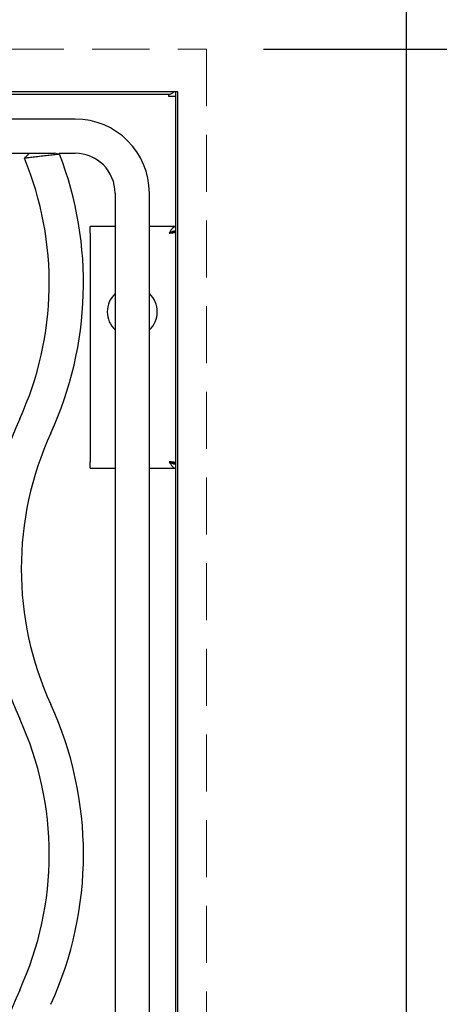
# Model space of a CAD drawing. Header units: inches. Extents: x 38 to 161, y 20 to 119.
# Tile 8 of 27: x 72.64 to 77.05, y 91.7 to 102.04. Entities that reach past the tile are written whole.
import ezdxf

# ---------------------------------------------------------------- set-up
doc = ezdxf.new("R2010")
doc.units = ezdxf.units.IN
doc.header["$LTSCALE"] = 12
doc.header["$MEASUREMENT"] = 0
doc.linetypes.add('HIDDEN', pattern=[0.075, 0.05, -0.025])
doc.layers.add('FORMAT', color=7, linetype='Continuous')
doc.styles.add('SLDTEXTSTYLE0', font='TXT', dxfattribs={"width": 0.75})
doc.dimstyles.new('SLDDIMSTYLE0', dxfattribs={"dimtxt": 1.17, "dimasz": 1.56, "dimexe": 0, "dimexo": 0.0625, "dimgap": 0.2925, "dimtad": 0, "dimtih": 1, "dimtoh": 1, "dimdec": 3, "dimlfac": 0.833333, "dimrnd": 1e-09, "dimzin": 12, "dimdsep": 46, "dimlunit": 5, "dimtxsty": 'SLDTEXTSTYLE0', "dimsah": 1, "dimcen": 0.09, "dimadec": 0, "dimazin": 3, "dimtfac": 1, "dimtdec": 3, "dimtofl": 0, "dimtmove": 0, "dimatfit": 3, "dimfxl": 0, "dimfrac": 2, "dimtolj": 1, "dimtzin": 12, "dimarcsym": 0})

# ---------------------------------------------------------------- blocks, each defined once
blk = doc.blocks.new('_D_6')
at = {"layer": 'FORMAT'}
for p, q in [((75.203, 101.736), (91.431, 101.736)), ((89.931, 101.736), (89.931, 91.432)), ((89.931, 79.236), (89.931, 89.54)), ((75.203, 79.236), (91.431, 79.236))]:
    blk.add_line(p, q, dxfattribs=at)
for points in [[(89.931, 101.736), (89.691, 100.176), (90.171, 100.176)], [(89.931, 79.236), (90.171, 80.796), (89.691, 80.796)]]:
    blk.add_solid(points, dxfattribs=at)
at = {"layer": 'FORMAT', "insert": (89.494, 91.048), "char_height": 1.17, "attachment_point": 1, "style": 'SLDTEXTSTYLE0'}
blk.add_mtext('6', dxfattribs=at)

msp = doc.modelspace()

# ---------------------------------------------------------------- linework, layer by layer
at = {"color": 7, "linetype": 'Continuous', "lineweight": 25}
for p, q in [((76.7031, 103.6359), (76.7031, 77.3356)), ((74.3031, 101.2858), (62.9031, 101.2858)), ((62.9991, 101.2618), (74.2071, 101.2618)), ((74.2071, 101.2378), (74.2071, 101.2618)), ((74.2791, 101.2858), (74.2791, 79.6858)), ((74.3031, 79.6858), (74.3031, 101.2858)), ((74.2551, 101.2378), (74.2071, 101.2378)), ((74.2791, 101.2378), (74.2551, 101.2378)), ((73.2231, 101.0011), (63.9831, 101.0011)), ((72.0054, 100.6411), (73.0062, 100.6411)), ((73.0554, 100.6411), (73.2231, 100.6411)), ((73.6431, 100.2211), (73.6431, 89.3311)), ((74.0031, 89.3311), (74.0031, 100.2211)), ((73.3791, 99.8011), (73.3791, 99.8707)), ((73.6431, 99.8707), (73.3791, 99.8707)), ((74.2791, 99.8707), (74.0031, 99.8707)), ((74.2791, 99.8131), (74.2335, 99.8131)), ((73.3791, 99.8011), (73.3791, 97.4011)), ((73.3791, 97.3315), (73.3791, 97.4011)), ((73.3791, 97.3315), (73.6431, 97.3315)), ((74.0031, 97.3315), (74.2791, 97.3315)), ((74.2335, 97.3891), (74.2791, 97.3891))]:
    msp.add_line(p, q, dxfattribs=at)
for centre, radius, start, end in [((74.2071, 101.3314), 0.0696, 270, 319.06728), ((73.2231, 100.2211), 0.78, 0, 90), ((73.2231, 100.2211), 0.42, 0, 90), ((69.5304, 99.2761), 3.42, 335.37568, 22.56248), ((69.5304, 99.2761), 3.78, 335.37568, 21.00411), ((73.8231, 98.9761), 0.2625, 133.29181, 226.70819), ((73.8231, 98.9761), 0.2625, 313.29181, 46.70819), ((76.0757, 96.2761), 3.78, 155.37568, 204.62432), ((76.0757, 96.2761), 3.42, 155.37568, 204.62432), ((69.5304, 93.2761), 3.78, 335.37568, 24.62432), ((69.5304, 93.2761), 3.42, 335.37568, 24.62432), ((76.0757, 90.2761), 3.78, 155.37568, 201.00327)]:
    msp.add_arc(centre, radius, start, end, dxfattribs=at)
for points, knots in [([(72.7412, 100.6411), (72.7325, 100.6324), (72.7149, 100.6148), (72.6974, 100.5973), (72.6886, 100.5885)], [0, 0, 0, 0, 0.4999998, 1, 1, 1, 1]), ([(72.7417, 100.6411), (72.7416, 100.6411), (72.7408, 100.6411), (72.745, 100.6411), (72.7541, 100.6411), (72.773, 100.6411), (72.8062, 100.6411), (72.8547, 100.6411), (72.9056, 100.6411), (72.9527, 100.6411), (72.9833, 100.6411), (72.9987, 100.6411), (73.0057, 100.6411), (73.0058, 100.6411), (73.0058, 100.6411)], [0, 0, 0, 0, 0.0143391, 0.0765636, 0.1387145, 0.2006367, 0.3241551, 0.4478309, 0.5716336, 0.6955168, 0.8192924, 0.8817917, 0.9438363, 1, 1, 1, 1]), ([(73.0594, 100.6308), (73.0505, 100.6325), (73.0328, 100.636), (73.015, 100.6394), (73.0061, 100.6411)], [0, 0, 0, 0, 0.5004477, 1, 1, 1, 1]), ([(73.0586, 100.6307), (73.0585, 100.6307), (73.0582, 100.6307), (73.0489, 100.6297), (73.0274, 100.6274), (72.9846, 100.6228), (72.9185, 100.6154), (72.8469, 100.6073), (72.7788, 100.5994), (72.7327, 100.5939), (72.7065, 100.5907), (72.6938, 100.5892), (72.6881, 100.5885), (72.6891, 100.5886), (72.6893, 100.5886)], [0, 0, 0, 0, 0.0466443, 0.1104213, 0.1743501, 0.2996719, 0.4234503, 0.5462834, 0.6692762, 0.793514, 0.8565179, 0.9201941, 0.9843377, 1, 1, 1, 1]), ([(74.2791, 99.8707), (74.2731, 99.8697), (74.2613, 99.8675), (74.2436, 99.8508), (74.2263, 99.8276), (74.2149, 99.8097), (74.2095, 99.8011)], [0, 0, 0, 0, 0.2547233, 0.5096152, 0.7645082, 1, 1, 1, 1]), ([(74.2791, 99.8251), (74.2685, 99.8239), (74.2475, 99.8215), (74.2242, 99.8091), (74.2116, 99.8023), (74.2095, 99.8011)], [0, 0, 0, 0, 0.4529353, 0.9086485, 1, 1, 1, 1]), ([(74.2095, 97.4011), (74.22, 97.3955), (74.241, 97.3841), (74.2643, 97.3775), (74.2769, 97.3772), (74.2791, 97.3771)], [0, 0, 0, 0, 0.4529353, 0.9086485, 1, 1, 1, 1]), ([(74.2095, 97.4011), (74.2154, 97.3919), (74.2272, 97.3733), (74.2449, 97.35), (74.2622, 97.3344), (74.2736, 97.3325), (74.2791, 97.3315)], [0, 0, 0, 0, 0.25471979, 0.50961171, 0.7645047, 1, 1, 1, 1])]:
    msp.add_open_spline(points, degree=3, knots=knots, dxfattribs=at)
for points in [[(74.2095, 99.8011), (74.2186, 99.8021), (74.2368, 99.8041), (74.2598, 99.8071), (74.2759, 99.8101), (74.278, 99.8121), (74.2791, 99.8131)], [(74.2095, 99.8011), (74.2126, 99.8021), (74.2189, 99.8041), (74.2268, 99.8071), (74.2324, 99.8101), (74.2331, 99.8121), (74.2335, 99.8131)], [(74.2791, 97.3891), (74.278, 97.3901), (74.2759, 97.3921), (74.2598, 97.3951), (74.2368, 97.3981), (74.2186, 97.4001), (74.2095, 97.4011)], [(74.2335, 97.3891), (74.2331, 97.3901), (74.2324, 97.3921), (74.2268, 97.3951), (74.2189, 97.3981), (74.2126, 97.4001), (74.2095, 97.4011)]]:
    msp.add_open_spline(points, degree=3, dxfattribs=at)
at = {"layer": 'FORMAT', "linetype": 'HIDDEN', "lineweight": 18}
for p, q in [((62.6031, 101.7358), (74.6031, 101.7358)), ((74.6031, 101.7358), (74.6031, 79.2358))]:
    msp.add_line(p, q, dxfattribs=at)

# ---------------------------------------------------------------- dimensions: what is measured, and where the dimension line sits
at = {"layer": 'FORMAT'}
dim = msp.add_linear_dim(base=(89.9314, 79.2358), p1=(74.6031, 101.7358), p2=(74.6031, 79.2358), angle=90, text='6', dimstyle='SLDDIMSTYLE0', dxfattribs=at)
dim.commit()
dim.dimension.update_dxf_attribs({"geometry": '_D_6', "text_midpoint": (89.9314, 90.4858), "dimtype": 160})

doc.saveas('drawing.dxf')
